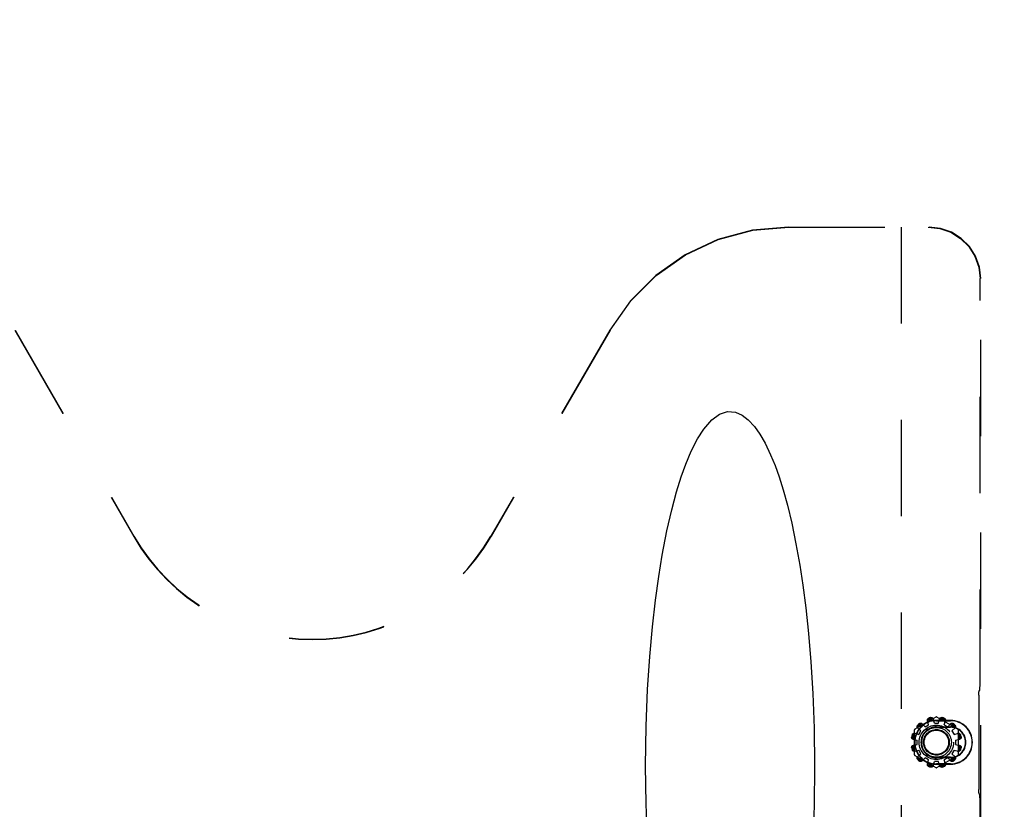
# Model space of a CAD drawing. Header units: inches. Extents: x 0 to 170, y 0 to 110.
# Tile 5 of 10: x 42 to 51, y 33 to 40. Entities that reach past the tile are written whole.
import ezdxf

# ---------------------------------------------------------------- set-up
doc = ezdxf.new("R2010")
doc.units = ezdxf.units.IN
doc.header["$LTSCALE"] = 9.35
doc.header["$MEASUREMENT"] = 0
doc.linetypes.add('HIDDEN', pattern=[0.2, 0.1, -0.1])
doc.layers.get('0').update_dxf_attribs({"linetype": 'CONTINUOUS'})
for name, color, linetype in [('BENT-SUB-8STUDS', 7, 'CONTINUOUS'), ('DEFAULT_2', 8, 'HIDDEN'), ('DIMENSIONS', 7, 'CONTINUOUS')]:
    doc.layers.add(name, color=color, linetype=linetype)
doc.styles.get("Standard").update_dxf_attribs({"font": 'txt', "width": 0.8})
doc.dimstyles.new('DIMSTYLE_1', dxfattribs={"dimtxt": 0.85, "dimasz": 1, "dimexe": 0.18, "dimexo": 0.0625, "dimgap": 0.09, "dimtad": 0, "dimtih": 1, "dimtoh": 1, "dimzin": 4, "dimdsep": 46, "dimtxsty": 'Standard', "dimblk": '_FILLED', "dimblk1": '_FILLED', "dimblk2": '_FILLED', "dimcen": 0.09, "dimadec": 0, "dimazin": 0, "dimtfac": 1, "dimtofl": 0, "dimtmove": 0, "dimatfit": 3, "dimldrblk": '_FILLED', "dimfxl": 0, "dimtolj": 1, "dimtzin": 4, "dimarcsym": 0})
doc.dimstyles.new('DIMSTYLE_2', dxfattribs={"dimtxt": 0.85, "dimasz": 1, "dimexe": 0.18, "dimexo": 0.0625, "dimgap": 0.09, "dimtad": 0, "dimtih": 1, "dimtoh": 1, "dimzin": 4, "dimdsep": 46, "dimtxsty": 'Standard', "dimblk": '_FILLED', "dimblk1": '_FILLED', "dimblk2": '_FILLED', "dimcen": 0.09, "dimadec": 0, "dimazin": 0, "dimtfac": 1, "dimtofl": 0, "dimtmove": 0, "dimatfit": 3, "dimldrblk": '_FILLED', "dimfxl": 0, "dimtolj": 1, "dimtzin": 4, "dimarcsym": 0})

# ---------------------------------------------------------------- blocks, each defined once
blk = doc.blocks.new('_FILLED')
at = {"color": 0, "linetype": 'ByBlock'}
blk.add_solid([(0, 0), (-1, 0.2), (-1, -0.2)], dxfattribs=at)
blk = doc.blocks.new('*D')
at = {"layer": 'BENT-SUB-8STUDS', "color": 2, "linetype": 'CONTINUOUS'}
for p, q in [((120.9989, 82.5747), (115.1005, 82.5747)), ((116.0005, 82.5747), (116.0005, 56.659)), ((122.3989, 82.5747), (124.4399, 82.5747)), ((123.5399, 82.5747), (123.5399, 70.6552)), ((123.5399, 54.9497), (123.5399, 67.6802)), ((116.0005, 27.3247), (116.0005, 54.959)), ((122.3989, 54.9497), (124.4399, 54.9497)), ((121.6989, 28.2077), (121.6989, 33.0125)), ((152.9489, 28.0247), (152.9489, 33.0125)), ((121.6989, 32.1125), (135.8651, 32.1125)), ((152.9489, 32.1125), (140.1151, 32.1125)), ((137.3239, 28.0247), (137.3239, 30.1471)), ((152.9489, 28.0247), (152.9489, 30.1471)), ((137.3239, 29.2471), (141.4527, 29.2471)), ((152.9489, 29.2471), (149.1027, 29.2471)), ((120.9989, 27.3247), (115.1005, 27.3247))]:
    blk.add_line(p, q, dxfattribs=at)
at = {"layer": 'DIMENSIONS', "color": 2, "linetype": 'CONTINUOUS'}
for p, q in [((35.4688, 106.7341), (35.4688, 108.2921)), ((71.4688, 106.7341), (71.4688, 108.2921)), ((35.4688, 107.3921), (51.3438, 107.3921)), ((71.4688, 107.3921), (55.5938, 107.3921)), ((34.9268, 106.1921), (32.3248, 106.1921)), ((33.2248, 106.1921), (33.2248, 101.0421)), ((33.2248, 94.1921), (33.2248, 99.3421)), ((34.9268, 94.1921), (32.3248, 94.1921)), ((151.3009, 87.3855), (150.5201, 87.3855)), ((151.3009, 84.9497), (151.3009, 87.3855)), ((60.2354, 84.6997), (60.2354, 86.9518)), ((60.2354, 86.9518), (61.0604, 86.9518)), ((154.6922, 84.3807), (156.1787, 86.6941)), ((156.1787, 86.6941), (157.0037, 86.6941)), ((34.9118, 84.9497), (31.9529, 84.9497)), ((32.8529, 84.9497), (32.8529, 55.7997)), ((154.4809, 84.9497), (150.4009, 84.9497)), ((19.4658, 84.6997), (21.9236, 84.6997)), ((21.0236, 84.6997), (21.0236, 55.7997)), ((59.3354, 84.6997), (60.9683, 84.6997)), ((153.8739, 84.1967), (150.4009, 84.1967)), ((151.3009, 84.1967), (151.3009, 82.1967)), ((155.3239, 84.1717), (155.3239, 79.5285)), ((154.5739, 83.4967), (154.5739, 79.5285)), ((59.3354, 81.8247), (61.0163, 81.8247)), ((61.0163, 81.8247), (59.3354, 81.8247)), ((60.2354, 81.8247), (60.2354, 79.8247)), ((60.2354, 81.8247), (60.2354, 58.8872)), ((154.5739, 80.4285), (152.5739, 80.4285)), ((155.3239, 80.4285), (157.348, 80.4285)), ((37.0938, 68.3533), (37.0938, 66.7414)), ((68.3438, 68.3533), (68.3438, 66.7414)), ((37.0938, 67.4533), (48.6538, 67.4533)), ((68.3438, 67.4533), (52.9038, 67.4533)), ((35.5458, 66.7414), (35.5458, 64.2118)), ((37.0938, 64.2118), (37.0938, 66.7414)), ((68.3438, 64.2118), (68.3438, 66.7414)), ((71.1708, 64.2118), (71.1708, 66.7414)), ((35.5458, 65.1118), (33.5458, 65.1118)), ((37.0938, 65.1118), (39.0218, 65.1118)), ((68.3438, 65.1118), (66.068, 65.1118)), ((71.1708, 65.1118), (73.1708, 65.1118)), ((60.2354, 28.0747), (60.2354, 57.1872)), ((32.8529, 24.9497), (32.8529, 54.0997)), ((21.0236, 25.1997), (21.0236, 52.8247)), ((60.2354, 28.0747), (60.2354, 30.0747)), ((61.0163, 28.0747), (59.3354, 28.0747)), ((59.3354, 28.0747), (61.0163, 28.0747)), ((19.4658, 25.1997), (21.9236, 25.1997)), ((59.3354, 25.1997), (60.9683, 25.1997)), ((60.2354, 25.1997), (60.2354, 22.8724)), ((34.9118, 24.9497), (31.9529, 24.9497)), ((60.2354, 22.8724), (61.0604, 22.8724)), ((35.5458, 16.9095), (35.5458, 18.5756)), ((71.1708, 16.9095), (71.1708, 18.5756)), ((35.5458, 17.6756), (49.5333, 17.6756)), ((71.1708, 17.6756), (57.1833, 17.6756))]:
    blk.add_line(p, q, dxfattribs=at)
at = {"layer": 'BENT-SUB-8STUDS', "color": 2, "linetype": 'CONTINUOUS'}
for p, rotation in [((116.0005, 82.5747), 90), ((123.5399, 82.5747), 90), ((123.5399, 54.9497), 270), ((121.6989, 32.1125), 180), ((137.3239, 29.2471), 180), ((116.0005, 27.3247), 270)]:
    blk.add_blockref('_FILLED', p, dxfattribs=dict(at, rotation=rotation))
for p in [(152.9489, 32.1125), (152.9489, 29.2471)]:
    blk.add_blockref('_FILLED', p, dxfattribs=at)
at = {"layer": 'DIMENSIONS', "color": 2, "linetype": 'CONTINUOUS'}
for p, rotation in [((35.4688, 107.3921), 180), ((33.2248, 106.1921), 90), ((33.2248, 94.1921), 270), ((151.3009, 84.9497), 270), ((60.2354, 84.6997), 270), ((154.6922, 84.3807), 237.2760969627), ((32.8529, 84.9497), 90), ((21.0236, 84.6997), 90), ((151.3009, 84.1967), 90), ((60.2354, 81.8247), 90), ((60.2354, 81.8247), 90), ((155.3239, 80.4285), 180), ((37.0938, 67.4533), 180), ((37.0938, 65.1118), 180), ((71.1708, 65.1118), 180), ((60.2354, 28.0747), 270), ((60.2354, 28.0747), 270), ((21.0236, 25.1997), 270), ((32.8529, 24.9497), 270), ((60.2354, 25.1997), 90), ((35.5458, 17.6756), 180)]:
    blk.add_blockref('_FILLED', p, dxfattribs=dict(at, rotation=rotation))
for p in [(71.4688, 107.3921), (154.5739, 80.4285), (68.3438, 67.4533), (35.5458, 65.1118), (68.3438, 65.1118), (71.1708, 17.6756)]:
    blk.add_blockref('_FILLED', p, dxfattribs=at)
at = {"layer": 'BENT-SUB-8STUDS', "color": 2, "linetype": 'CONTINUOUS', "width": 0.8}
for s, p in [('27.63', (121.8399, 69.3802)), ('typ.', (122.1799, 68.1052)), ('55.25', (114.3005, 55.384)), ('31.25', (136.2901, 31.6875)), ('15.63 typ.', (141.8777, 28.8221))]:
    blk.add_text(s, height=0.85, dxfattribs=at).set_placement(p)
at = {"layer": 'DIMENSIONS', "color": 2, "linetype": 'CONTINUOUS'}
for s, width, p in [('36.00', 0.8, (51.7688, 106.9671)), ('12.00', 0.8, (31.5248, 99.7671)), ('.75', 0.8, (148.0551, 86.9605)), ('2.88', 0.8, (61.4854, 86.5268)), ('%%c.44', 0.933333, (157.4287, 86.2691)), ('typ.', 0.8, (147.3751, 85.6855)), ('typ.', 0.8, (157.4287, 84.9941)), ('.75', 0.8, (157.773, 80.0035)), ('typ.', 0.8, (157.773, 78.7285)), ('31.25', 0.8, (49.0788, 67.0283)), ('1.55', 0.8, (39.4468, 64.6868)), ('2.83', 0.8, (62.923, 64.6868)), ('53.75', 0.8, (58.5354, 57.6122)), ('59.50', 0.8, (19.3236, 54.5247)), ('60.00', 0.8, (31.1529, 54.5247)), ('DOOR', 0.8, (19.6636, 53.2497)), ('2.88', 0.8, (61.4854, 22.4474)), ('35.63 DOOR', 0.8, (49.9583, 17.2506))]:
    blk.add_text(s, height=0.85, dxfattribs=dict(at, width=width)).set_placement(p)

msp = doc.modelspace()

# ---------------------------------------------------------------- linework, layer by layer
at = {"color": 8, "linetype": 'HIDDEN'}
for p, q in [((50.4145, 33.4547), (50.4491, 33.4747)), ((50.5048, 33.4897), (50.5448, 33.4897)), ((50.6005, 33.4747), (50.6351, 33.4547)), ((50.3537, 33.3793), (50.3737, 33.414)), ((50.6759, 33.414), (50.6959, 33.3793)), ((50.3388, 33.2837), (50.3388, 33.3237)), ((50.7108, 33.3237), (50.7108, 33.2837)), ((50.3737, 33.1933), (50.3537, 33.228)), ((50.6959, 33.228), (50.6759, 33.1933)), ((50.4491, 33.1326), (50.4145, 33.1526)), ((50.5448, 33.1177), (50.5048, 33.1177)), ((50.6351, 33.1526), (50.6005, 33.1326))]:
    msp.add_line(p, q, dxfattribs=at)
at = {"layer": 'DEFAULT_2', "color": 8, "linetype": 'HIDDEN'}
for p, q in [((49.0885, 38.3037), (50.4534, 38.3037)), ((50.1824, 38.3037), (50.1824, 28.4138)), ((50.9483, 33.8516), (50.9483, 37.8037)), ((50.9553, 28.7948), (50.9553, 37.8037)), ((41.5787, 37.303), (42.7338, 35.3023)), ((41.5819, 37.303), (42.7363, 35.3037)), ((47.3547, 37.303), (46.2004, 35.3037)), ((47.3579, 37.303), (46.2028, 35.3023)), ((50.9369, 33.7602), (50.9369, 32.8471)), ((50.9407, 33.8052), (50.9445, 33.8067)), ((50.5198, 33.5484), (50.3153, 33.4304)), ((50.7343, 33.4304), (50.5298, 33.5484)), ((50.4145, 33.4547), (50.3838, 33.4858)), ((50.4491, 33.4747), (50.4376, 33.5168)), ((50.5048, 33.4897), (50.4938, 33.5319)), ((50.6618, 33.5164), (50.5248, 33.5164)), ((50.5248, 33.5137), (50.6618, 33.5137)), ((50.5248, 33.4537), (50.6618, 33.4537)), ((50.5248, 33.4491), (50.6618, 33.4491)), ((50.5448, 33.4897), (50.5558, 33.5319)), ((50.6005, 33.4747), (50.6121, 33.5168)), ((50.6351, 33.4547), (50.6658, 33.4858)), ((50.3103, 33.4217), (50.3103, 33.1856)), ((50.3117, 33.3909), (50.3537, 33.3793)), ((50.3427, 33.4446), (50.3737, 33.414)), ((50.6759, 33.414), (50.707, 33.4446)), ((50.6959, 33.3793), (50.738, 33.3909)), ((50.7393, 33.1856), (50.7393, 33.4217)), ((50.2966, 33.3347), (50.3388, 33.3237)), ((50.2966, 33.2726), (50.3388, 33.2837)), ((50.7108, 33.3237), (50.753, 33.3347)), ((50.7108, 33.2837), (50.753, 33.2726)), ((50.3117, 33.2164), (50.3537, 33.228)), ((50.3153, 33.1769), (50.5198, 33.0589)), ((50.3427, 33.1627), (50.3737, 33.1933)), ((50.5298, 33.0589), (50.7343, 33.1769)), ((50.6759, 33.1933), (50.707, 33.1627)), ((50.6959, 33.228), (50.738, 33.2164)), ((50.3838, 33.1215), (50.4145, 33.1526)), ((50.4376, 33.0905), (50.4491, 33.1326)), ((50.4938, 33.0754), (50.5048, 33.1177)), ((50.6618, 33.1582), (50.5248, 33.1582)), ((50.6618, 33.1537), (50.5248, 33.1537)), ((50.6618, 33.0937), (50.5248, 33.0937)), ((50.5248, 33.0909), (50.6618, 33.0909)), ((50.5558, 33.0754), (50.5448, 33.1177)), ((50.6121, 33.0905), (50.6005, 33.1326)), ((50.6351, 33.1526), (50.6658, 33.1215)), ((50.9407, 32.8021), (50.9445, 32.8006)), ((50.9483, 28.8017), (50.9483, 32.7557))]:
    msp.add_line(p, q, dxfattribs=at)
for points in [[(49.0885, 38.3037), (48.7407, 38.2732), (48.4035, 38.1829), (48.0872, 38.0354), (47.8014, 37.8353), (47.5547, 37.5887), (47.3547, 37.303)], [(47.3579, 37.303), (47.558, 37.5887), (47.8046, 37.8353), (48.0905, 38.0354), (48.4068, 38.1829), (48.744, 38.2732), (49.0918, 38.3037)], [(50.4464, 38.3037), (50.5583, 38.2911), (50.6646, 38.2539), (50.7598, 38.1942), (50.8392, 38.115), (50.8988, 38.0202), (50.9358, 37.9147), (50.9483, 37.8037)], [(50.9553, 37.8037), (50.9428, 37.9147), (50.9058, 38.0202), (50.8462, 38.115), (50.7668, 38.1942), (50.6716, 38.2539), (50.5653, 38.2911), (50.4534, 38.3037)], [(47.7029, 33.0746), (47.7081, 33.4608), (47.7221, 33.8153), (47.743, 34.137), (47.7688, 34.4259), (47.7981, 34.6835), (47.8296, 34.9117), (47.8633, 35.1185), (47.9093, 35.3566), (47.956, 35.5601), (48.0025, 35.733), (48.0481, 35.8791), (48.0923, 36.0021), (48.146, 36.1296), (48.2076, 36.2502), (48.2661, 36.3416), (48.3453, 36.433), (48.419, 36.4868), (48.4988, 36.5131), (48.5761, 36.5073), (48.6405, 36.479), (48.6985, 36.4347), (48.7605, 36.367), (48.8118, 36.294), (48.8622, 36.2063), (48.9156, 36.0944), (48.9585, 35.989), (48.9972, 35.8808), (49.0372, 35.754), (49.0783, 35.6053), (49.1202, 35.4316), (49.1621, 35.2294), (49.1987, 35.0227), (49.2284, 34.828), (49.2569, 34.6081), (49.2834, 34.3608), (49.3067, 34.0846), (49.3256, 33.7781), (49.3382, 33.4412), (49.3429, 33.0746)], [(50.9445, 33.8067), (50.946, 33.8106), (50.9472, 33.8204), (50.948, 33.8348), (50.9483, 33.8516)], [(50.9369, 33.7602), (50.9372, 33.777), (50.938, 33.7914), (50.9393, 33.8013), (50.9407, 33.8052)], [(50.4706, 33.5436), (50.475, 33.5442), (50.4794, 33.5439), (50.4835, 33.5428), (50.4871, 33.5409), (50.4902, 33.5384), (50.4924, 33.5353), (50.4938, 33.5319)], [(50.5558, 33.5319), (50.5572, 33.5353), (50.5595, 33.5384), (50.5625, 33.5409), (50.5661, 33.5428), (50.5703, 33.5439), (50.5747, 33.5442), (50.579, 33.5436)], [(50.3427, 33.4446), (50.3404, 33.4475), (50.3389, 33.451), (50.3382, 33.4549), (50.3384, 33.459), (50.3395, 33.4631), (50.3414, 33.4671), (50.3441, 33.4706)], [(50.3437, 33.4474), (50.3431, 33.4494), (50.3426, 33.4514), (50.3424, 33.4534), (50.3423, 33.4555), (50.3424, 33.4577), (50.3428, 33.46), (50.3436, 33.4625), (50.3449, 33.4651), (50.3469, 33.4678)], [(50.3579, 33.4844), (50.3614, 33.487), (50.3653, 33.489), (50.3695, 33.4901), (50.3735, 33.4903), (50.3775, 33.4896), (50.381, 33.4881), (50.3838, 33.4858)], [(50.3607, 33.4816), (50.3633, 33.4836), (50.366, 33.4849), (50.3684, 33.4857), (50.3708, 33.4861), (50.3729, 33.4862), (50.375, 33.4861), (50.3771, 33.4858), (50.3791, 33.4854), (50.3811, 33.4847)], [(50.389, 33.4805), (50.3868, 33.4824), (50.3841, 33.4838), (50.3811, 33.4847)], [(50.4376, 33.5168), (50.437, 33.5204), (50.4375, 33.5243), (50.4388, 33.528), (50.441, 33.5314), (50.444, 33.5344), (50.4477, 33.5369), (50.4518, 33.5386)], [(50.4398, 33.5187), (50.4391, 33.5156), (50.439, 33.5126), (50.4395, 33.5097)], [(50.4398, 33.5187), (50.4403, 33.5207), (50.4409, 33.5227), (50.4417, 33.5246), (50.4427, 33.5265), (50.4439, 33.5283), (50.4454, 33.5301), (50.4473, 33.5318), (50.4497, 33.5335), (50.4528, 33.5348)], [(50.4716, 33.5398), (50.4749, 33.5402), (50.4779, 33.54), (50.4804, 33.5395), (50.4826, 33.5387), (50.4846, 33.5377), (50.4863, 33.5366), (50.488, 33.5353), (50.4895, 33.5339), (50.4909, 33.5323)], [(50.4957, 33.5247), (50.4947, 33.5275), (50.493, 33.53), (50.4909, 33.5323)], [(50.5587, 33.5323), (50.5566, 33.53), (50.555, 33.5275), (50.554, 33.5247)], [(50.5587, 33.5323), (50.5601, 33.5339), (50.5617, 33.5353), (50.5633, 33.5366), (50.5651, 33.5377), (50.5671, 33.5387), (50.5693, 33.5395), (50.5718, 33.54), (50.5747, 33.5402), (50.578, 33.5398)], [(50.5968, 33.5348), (50.5999, 33.5335), (50.6024, 33.5318), (50.6043, 33.5301), (50.6058, 33.5283), (50.607, 33.5265), (50.6079, 33.5246), (50.6087, 33.5227), (50.6093, 33.5207), (50.6098, 33.5187)], [(50.5979, 33.5386), (50.6019, 33.5369), (50.6056, 33.5344), (50.6086, 33.5314), (50.6108, 33.528), (50.6122, 33.5243), (50.6126, 33.5204), (50.6121, 33.5168)], [(50.6101, 33.5097), (50.6106, 33.5126), (50.6105, 33.5156), (50.6098, 33.5187)], [(50.6685, 33.4847), (50.6655, 33.4838), (50.6629, 33.4824), (50.6606, 33.4805)], [(50.6658, 33.4858), (50.6687, 33.4881), (50.6722, 33.4896), (50.6761, 33.4903), (50.6802, 33.4901), (50.6843, 33.489), (50.6882, 33.487), (50.6917, 33.4844)], [(50.6685, 33.4847), (50.6705, 33.4854), (50.6726, 33.4858), (50.6746, 33.4861), (50.6767, 33.4862), (50.6789, 33.4861), (50.6812, 33.4857), (50.6837, 33.4849), (50.6863, 33.4836), (50.689, 33.4816)], [(50.7028, 33.4678), (50.7048, 33.4651), (50.7061, 33.4625), (50.7068, 33.46), (50.7072, 33.4577), (50.7074, 33.4555), (50.7073, 33.4534), (50.707, 33.4514), (50.7065, 33.4494), (50.7059, 33.4474)], [(50.7055, 33.4706), (50.7082, 33.4671), (50.7102, 33.4631), (50.7113, 33.459), (50.7115, 33.4549), (50.7108, 33.451), (50.7092, 33.4475), (50.707, 33.4446)], [(50.2966, 33.3347), (50.2932, 33.336), (50.2901, 33.3383), (50.2875, 33.3414), (50.2857, 33.345), (50.2846, 33.3491), (50.2843, 33.3535), (50.2849, 33.3578)], [(50.2961, 33.3376), (50.2946, 33.339), (50.2932, 33.3405), (50.2919, 33.3421), (50.2908, 33.3439), (50.2898, 33.3459), (50.289, 33.3481), (50.2884, 33.3506), (50.2883, 33.3535), (50.2887, 33.3568)], [(50.2899, 33.3767), (50.2916, 33.3807), (50.294, 33.3844), (50.2971, 33.3874), (50.3005, 33.3896), (50.3042, 33.391), (50.308, 33.3914), (50.3117, 33.3909)], [(50.2937, 33.3757), (50.295, 33.3787), (50.2966, 33.3812), (50.2984, 33.3831), (50.3002, 33.3846), (50.302, 33.3858), (50.3039, 33.3868), (50.3058, 33.3876), (50.3078, 33.3882), (50.3098, 33.3886)], [(50.3188, 33.3889), (50.3159, 33.3894), (50.3129, 33.3893), (50.3098, 33.3886)], [(50.3437, 33.4474), (50.3446, 33.4444), (50.3461, 33.4417), (50.3479, 33.4394)], [(50.7017, 33.4394), (50.7036, 33.4417), (50.705, 33.4444), (50.7059, 33.4474)], [(50.7398, 33.3886), (50.7368, 33.3893), (50.7337, 33.3894), (50.7309, 33.3889)], [(50.738, 33.3909), (50.7416, 33.3914), (50.7454, 33.391), (50.7492, 33.3896), (50.7526, 33.3874), (50.7556, 33.3844), (50.758, 33.3807), (50.7597, 33.3767)], [(50.7398, 33.3886), (50.7419, 33.3882), (50.7439, 33.3876), (50.7458, 33.3868), (50.7476, 33.3858), (50.7495, 33.3846), (50.7513, 33.3831), (50.753, 33.3812), (50.7546, 33.3787), (50.7559, 33.3757)], [(50.7648, 33.3578), (50.7653, 33.3535), (50.7651, 33.3491), (50.7639, 33.345), (50.7621, 33.3414), (50.7595, 33.3383), (50.7564, 33.336), (50.753, 33.3347)], [(50.761, 33.3568), (50.7614, 33.3535), (50.7612, 33.3506), (50.7606, 33.3481), (50.7598, 33.3459), (50.7588, 33.3439), (50.7577, 33.3421), (50.7565, 33.3405), (50.755, 33.339), (50.7535, 33.3376)], [(50.2849, 33.2495), (50.2843, 33.2538), (50.2846, 33.2582), (50.2857, 33.2623), (50.2875, 33.266), (50.2901, 33.269), (50.2932, 33.2713), (50.2966, 33.2726)], [(50.2887, 33.2505), (50.2883, 33.2538), (50.2884, 33.2567), (50.289, 33.2592), (50.2898, 33.2614), (50.2908, 33.2634), (50.2919, 33.2652), (50.2932, 33.2668), (50.2946, 33.2683), (50.2961, 33.2697)], [(50.2961, 33.3376), (50.2984, 33.3354), (50.301, 33.3338), (50.3037, 33.3328)], [(50.3037, 33.2745), (50.301, 33.2735), (50.2984, 33.2719), (50.2961, 33.2697)], [(50.7459, 33.3328), (50.7486, 33.3338), (50.7512, 33.3354), (50.7535, 33.3376)], [(50.7535, 33.2697), (50.7512, 33.2719), (50.7486, 33.2735), (50.7459, 33.2745)], [(50.753, 33.2726), (50.7564, 33.2713), (50.7595, 33.269), (50.7621, 33.266), (50.7639, 33.2623), (50.7651, 33.2582), (50.7653, 33.2538), (50.7648, 33.2495)], [(50.7535, 33.2697), (50.755, 33.2683), (50.7565, 33.2668), (50.7577, 33.2652), (50.7589, 33.2634), (50.7598, 33.2614), (50.7606, 33.2592), (50.7612, 33.2567), (50.7614, 33.2538), (50.761, 33.2505)], [(50.3117, 33.2164), (50.308, 33.2159), (50.3042, 33.2163), (50.3005, 33.2177), (50.2971, 33.2199), (50.294, 33.2229), (50.2916, 33.2266), (50.2899, 33.2306)], [(50.3098, 33.2187), (50.3078, 33.2191), (50.3058, 33.2197), (50.3039, 33.2205), (50.302, 33.2215), (50.3002, 33.2227), (50.2984, 33.2242), (50.2966, 33.2261), (50.295, 33.2286), (50.2937, 33.2316)], [(50.3098, 33.2187), (50.3129, 33.218), (50.3159, 33.2179), (50.3188, 33.2184)], [(50.3441, 33.1367), (50.3414, 33.1402), (50.3395, 33.1442), (50.3384, 33.1483), (50.3382, 33.1524), (50.3389, 33.1563), (50.3404, 33.1598), (50.3427, 33.1627)], [(50.3479, 33.1679), (50.3461, 33.1656), (50.3446, 33.1629), (50.3437, 33.1599)], [(50.7059, 33.1599), (50.705, 33.1629), (50.7036, 33.1656), (50.7017, 33.1679)], [(50.707, 33.1627), (50.7092, 33.1598), (50.7108, 33.1563), (50.7115, 33.1524), (50.7113, 33.1483), (50.7102, 33.1442), (50.7082, 33.1402), (50.7055, 33.1367)], [(50.7309, 33.2184), (50.7337, 33.2179), (50.7368, 33.218), (50.7398, 33.2187)], [(50.7597, 33.2306), (50.758, 33.2266), (50.7556, 33.2229), (50.7526, 33.2199), (50.7492, 33.2177), (50.7454, 33.2163), (50.7416, 33.2159), (50.738, 33.2164)], [(50.7559, 33.2316), (50.7546, 33.2286), (50.753, 33.2261), (50.7512, 33.2242), (50.7494, 33.2227), (50.7476, 33.2215), (50.7458, 33.2205), (50.7438, 33.2197), (50.7419, 33.2191), (50.7398, 33.2187)], [(47.7202, 32.371), (47.7076, 32.708), (47.7029, 33.0746)], [(49.3429, 33.0746), (49.3377, 32.6883), (49.3237, 32.3338)], [(50.3469, 33.1395), (50.3449, 33.1422), (50.3436, 33.1448), (50.3428, 33.1473), (50.3424, 33.1496), (50.3423, 33.1518), (50.3424, 33.1539), (50.3426, 33.1559), (50.3431, 33.158), (50.3437, 33.1599)], [(50.3838, 33.1215), (50.381, 33.1193), (50.3775, 33.1177), (50.3735, 33.117), (50.3695, 33.1172), (50.3653, 33.1183), (50.3614, 33.1203), (50.3579, 33.1229)], [(50.3811, 33.1226), (50.3791, 33.1219), (50.3771, 33.1215), (50.375, 33.1212), (50.3729, 33.1211), (50.3707, 33.1212), (50.3684, 33.1216), (50.366, 33.1224), (50.3633, 33.1237), (50.3607, 33.1257)], [(50.3811, 33.1226), (50.3841, 33.1235), (50.3868, 33.1249), (50.389, 33.1268)], [(50.4518, 33.0688), (50.4477, 33.0704), (50.444, 33.0729), (50.441, 33.0759), (50.4388, 33.0793), (50.4375, 33.083), (50.437, 33.0869), (50.4376, 33.0905)], [(50.4395, 33.0976), (50.439, 33.0947), (50.4391, 33.0917), (50.4398, 33.0886)], [(50.4528, 33.0725), (50.4497, 33.0738), (50.4473, 33.0755), (50.4454, 33.0772), (50.4439, 33.079), (50.4427, 33.0809), (50.4417, 33.0827), (50.4409, 33.0846), (50.4403, 33.0866), (50.4398, 33.0886)], [(50.4938, 33.0754), (50.4924, 33.072), (50.4902, 33.0689), (50.4871, 33.0664), (50.4835, 33.0645), (50.4794, 33.0634), (50.475, 33.0631), (50.4706, 33.0637)], [(50.4909, 33.075), (50.4895, 33.0734), (50.488, 33.072), (50.4863, 33.0707), (50.4845, 33.0696), (50.4826, 33.0686), (50.4804, 33.0678), (50.4779, 33.0673), (50.4749, 33.0671), (50.4716, 33.0675)], [(50.4909, 33.075), (50.493, 33.0773), (50.4947, 33.0798), (50.4957, 33.0826)], [(50.554, 33.0826), (50.555, 33.0798), (50.5566, 33.0773), (50.5587, 33.075)], [(50.579, 33.0637), (50.5747, 33.0631), (50.5703, 33.0634), (50.5661, 33.0645), (50.5625, 33.0664), (50.5595, 33.0689), (50.5572, 33.072), (50.5558, 33.0754)], [(50.578, 33.0675), (50.5747, 33.0671), (50.5718, 33.0673), (50.5692, 33.0678), (50.567, 33.0686), (50.5651, 33.0696), (50.5633, 33.0707), (50.5617, 33.072), (50.5601, 33.0734), (50.5587, 33.075)], [(50.6098, 33.0886), (50.6093, 33.0866), (50.6087, 33.0846), (50.6079, 33.0827), (50.607, 33.0808), (50.6057, 33.079), (50.6042, 33.0772), (50.6023, 33.0755), (50.5999, 33.0738), (50.5968, 33.0725)], [(50.6121, 33.0905), (50.6126, 33.0869), (50.6122, 33.083), (50.6108, 33.0793), (50.6086, 33.0759), (50.6056, 33.0729), (50.6019, 33.0704), (50.5979, 33.0688)], [(50.6098, 33.0886), (50.6105, 33.0917), (50.6106, 33.0947), (50.6101, 33.0976)], [(50.6606, 33.1268), (50.6629, 33.1249), (50.6655, 33.1235), (50.6685, 33.1226)], [(50.6917, 33.1229), (50.6882, 33.1203), (50.6843, 33.1183), (50.6802, 33.1172), (50.6761, 33.117), (50.6722, 33.1177), (50.6687, 33.1193), (50.6658, 33.1215)], [(50.689, 33.1257), (50.6863, 33.1237), (50.6837, 33.1224), (50.6812, 33.1216), (50.6789, 33.1212), (50.6767, 33.1211), (50.6746, 33.1212), (50.6725, 33.1215), (50.6705, 33.1219), (50.6685, 33.1226)], [(50.7059, 33.1599), (50.7065, 33.1579), (50.707, 33.1559), (50.7073, 33.1539), (50.7074, 33.1518), (50.7072, 33.1496), (50.7068, 33.1473), (50.706, 33.1448), (50.7047, 33.1422), (50.7028, 33.1395)], [(50.9407, 32.8021), (50.9393, 32.806), (50.938, 32.8159), (50.9372, 32.8303), (50.9369, 32.8471)], [(50.9483, 32.7557), (50.948, 32.7725), (50.9472, 32.7869), (50.946, 32.7968), (50.9445, 32.8006)]]:
    msp.add_lwpolyline(points, dxfattribs=at)
for radius in [0.1668, 0.145, 0.125, 0.1186]:
    msp.add_circle((50.5248, 33.3037), radius, dxfattribs=at)
for centre, radius, start, end in [((44.4683, 36.3037), 2.0028, 210, 330), ((44.4683, 36.3037), 2, 210, 330), ((50.5248, 33.5398), 0.01, 60, 120), ((50.5248, 33.3037), 0.2128, 90, 270), ((50.5248, 33.3037), 0.21, 90, 270), ((50.5248, 33.3037), 0.2312, 128.4357, 141.5643), ((50.5248, 33.3037), 0.246, 132.72378, 137.27622), ((50.5248, 33.3037), 0.2421, 132.69077, 137.30923), ((50.5248, 33.3037), 0.15, 90, 270), ((50.5248, 33.3037), 0.1455, 90, 270), ((50.5248, 33.3037), 0.2312, 98.4357, 111.5643), ((50.5248, 33.3037), 0.246, 102.72378, 107.27622), ((50.5248, 33.3037), 0.2421, 102.69077, 107.30923), ((50.5248, 33.3037), 0.2312, 68.4357, 81.5643), ((50.5248, 33.3037), 0.2421, 72.69077, 77.30923), ((50.5248, 33.3037), 0.246, 72.72378, 77.27622), ((50.6618, 33.3037), 0.2128, 270, 90), ((50.6618, 33.3037), 0.21, 270, 90), ((50.6618, 33.3037), 0.15, 270, 90), ((50.6618, 33.3037), 0.1455, 270, 90), ((50.5248, 33.3037), 0.2312, 38.4357, 51.5643), ((50.5248, 33.3037), 0.2421, 42.69077, 47.30923), ((50.5248, 33.3037), 0.246, 42.72378, 47.27622), ((50.5248, 33.3037), 0.246, 162.72378, 167.27622), ((50.5248, 33.3037), 0.2421, 162.69077, 167.30923), ((50.5248, 33.3037), 0.2312, 158.4357, 171.5643), ((50.3203, 33.4217), 0.01, 120, 180), ((50.7293, 33.4217), 0.01, 0, 60), ((50.5248, 33.3037), 0.2312, 8.4357, 21.5643), ((50.5248, 33.3037), 0.2421, 12.69077, 17.30923), ((50.5248, 33.3037), 0.246, 12.72378, 17.27622), ((50.5248, 33.3037), 0.2312, 188.4357, 201.5643), ((50.5248, 33.3037), 0.2312, 338.4357, 351.5643), ((50.5248, 33.3037), 0.246, 192.72378, 197.27622), ((50.5248, 33.3037), 0.2421, 192.69077, 197.30923), ((50.3203, 33.1856), 0.01, 180, 240), ((50.7293, 33.1856), 0.01, 300, 360), ((50.5248, 33.3037), 0.2421, 342.69077, 347.30923), ((50.5248, 33.3037), 0.246, 342.72378, 347.27622), ((50.5248, 33.3037), 0.2312, 218.4357, 231.5643), ((50.5248, 33.3037), 0.246, 222.72378, 227.27622), ((50.5248, 33.3037), 0.2421, 222.69077, 227.30923), ((50.5248, 33.3037), 0.2312, 248.4357, 261.5643), ((50.5248, 33.3037), 0.246, 252.72378, 257.27622), ((50.5248, 33.3037), 0.2421, 252.69077, 257.30923), ((50.5248, 33.3037), 0.2312, 278.4357, 291.5643), ((50.5248, 33.3037), 0.2421, 282.69077, 287.30923), ((50.5248, 33.3037), 0.246, 282.72378, 287.27622), ((50.5248, 33.3037), 0.2312, 308.4357, 321.5643), ((50.5248, 33.3037), 0.2421, 312.69077, 317.30923), ((50.5248, 33.3037), 0.246, 312.72378, 317.27622), ((50.5248, 33.0675), 0.01, 240, 300)]:
    msp.add_arc(centre, radius, start, end, dxfattribs=at)

# ---------------------------------------------------------------- dimensions: what is measured, and where the dimension line sits
at = {"layer": 'BENT-SUB-8STUDS', "color": 2, "linetype": 'CONTINUOUS'}
for base, p1, p2, angle, middle in [((116.0005, 27.3247), (120.9989, 82.5747), (120.9989, 27.3247), 270, (116.0005, 55.809)), ((121.6989, 32.1125), (152.9489, 28.0247), (121.6989, 28.2077), 180, (137.9901, 32.1125))]:
    dim = msp.add_linear_dim(base=base, p1=p1, p2=p2, angle=angle, dimstyle='DIMSTYLE_1', dxfattribs=at)
    dim.commit()
    dim.dimension.update_dxf_attribs({"geometry": '*D', "text_midpoint": middle, "dimtype": 160})
dim = msp.add_linear_dim(base=(123.5399322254, 82.5746517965), p1=(122.3989110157, 54.9496517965), p2=(122.3989110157, 82.5746517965), angle=90, text='<>\\Ptyp.', dimstyle='DIMSTYLE_1', dxfattribs=at)
dim.commit()
dim.dimension.update_dxf_attribs({"geometry": '*D', "text_midpoint": (123.5399322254, 69.1677421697), "dimtype": 160})
dim = msp.add_linear_dim(base=(152.9489110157, 29.2471405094), p1=(137.3239110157, 28.0246517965), p2=(152.9489110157, 28.0246517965), text='<> typ.', dimstyle='DIMSTYLE_1', dxfattribs=at)
dim.commit()
dim.dimension.update_dxf_attribs({"geometry": '*D', "text_midpoint": (145.2777388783, 29.2471405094), "dimtype": 160})
at = {"layer": 'DIMENSIONS', "color": 2, "linetype": 'CONTINUOUS'}
for base, p1, p2, middle in [((71.4688, 107.3921), (35.4688, 108.2921), (71.4688, 108.2921), (53.4688, 107.3921)), ((71.1708, 65.1118), (68.3438, 66.7414), (71.1708, 66.7414), (64.283, 65.1118))]:
    dim = msp.add_linear_dim(base=base, p1=p1, p2=p2, dimstyle='DIMSTYLE_1', dxfattribs=at)
    dim.commit()
    dim.dimension.update_dxf_attribs({"geometry": '*D', "text_midpoint": middle, "dimtype": 160})
for base, p1, p2, angle, middle in [((32.8529, 24.9497), (34.9118, 84.9497), (34.9118, 24.9497), 270, (32.8529, 54.9497)), ((33.2248, 94.1921), (34.9268, 106.1921), (34.9268, 94.1921), 270, (33.2248, 100.1921)), ((60.235404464, 84.6996517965), (59.335404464, 81.8246517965), (59.335404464, 84.6996517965), 90, (62.845404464, 86.9518080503)), ((60.2354, 28.0747), (59.3354, 81.8247), (59.3354, 28.0747), 270, (60.2354, 58.0372)), ((37.0938, 67.4533), (68.3438, 68.3533), (37.0938, 68.3533), 180, (50.7788, 67.4533)), ((35.5458, 65.1118), (37.0938, 66.7414), (35.5458, 66.7414), 180, (40.8068, 65.1118)), ((60.235404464, 28.0746517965), (59.335404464, 25.1996517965), (59.335404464, 28.0746517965), 90, (62.845404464, 22.8724210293))]:
    dim = msp.add_linear_dim(base=base, p1=p1, p2=p2, angle=angle, dimstyle='DIMSTYLE_1', dxfattribs=at)
    dim.commit()
    dim.dimension.update_dxf_attribs({"geometry": '*D', "text_midpoint": middle, "dimtype": 160})
for base, p1, p2, angle, text, middle in [((21.0236, 25.1997), (19.4658, 84.6997), (19.4658, 25.1997), 270, '<>\\PDOOR', (21.0236, 54.3122)), ((151.3009, 84.9497), (153.8739, 84.1967), (154.4809, 84.9497), 90, '<>\\Ptyp.', (148.7351, 86.748)), ((154.5739, 80.4285), (155.3239, 84.1717), (154.5739, 83.4967), 180, '<>\\Ptyp.', (159.133, 79.791))]:
    dim = msp.add_linear_dim(base=base, p1=p1, p2=p2, angle=angle, text=text, dimstyle='DIMSTYLE_1', dxfattribs=at)
    dim.commit()
    dim.dimension.update_dxf_attribs({"geometry": '*D', "text_midpoint": middle, "dimtype": 160})
dim = msp.add_linear_dim(base=(71.1708194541, 17.6756398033), p1=(35.5458194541, 18.5756398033), p2=(71.1708194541, 18.5756398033), text='<> DOOR', dimstyle='DIMSTYLE_1', dxfattribs=at)
dim.commit()
dim.dimension.update_dxf_attribs({"geometry": '*D', "text_midpoint": (53.3583194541, 17.6756398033), "dimtype": 160})
dim = msp.add_diameter_dim_2p(p1=(154.6922, 84.3807), p2=(154.4557, 84.0126), text='<>\\Ptyp.', dimstyle='DIMSTYLE_2', dxfattribs=at)
dim.commit()
dim.dimension.update_dxf_attribs({"geometry": '*D', "text_midpoint": (159.0154, 86.0566), "dimtype": 163})

doc.saveas('drawing.dxf')
